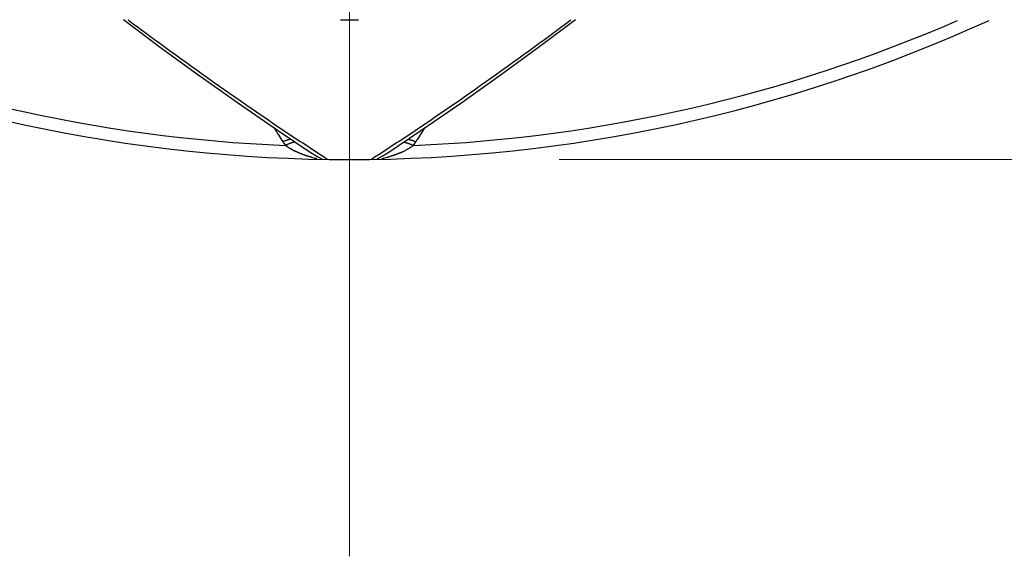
# Model space of a CAD drawing. Header units: millimetres. Extents: x 0 to 1300, y 0 to 891.
# Tile 130 of 142: x 863.13 to 877.2, y 444.82 to 452.49. Entities that reach past the tile are written whole.
import ezdxf

# ---------------------------------------------------------------- set-up
doc = ezdxf.new("R2010")
doc.units = ezdxf.units.MM
doc.header["$LTSCALE"] = 0.547069
doc.linetypes.add('CENTER', pattern=[50.8, 31.75, -6.35, 6.35, -6.35])
doc.layers.add('NoLayerName_001', color=7, linetype='Continuous')
doc.layers.add('NoLayerName_004', color=7, linetype='Continuous')
doc.styles.get("Standard").update_dxf_attribs({"font": 'txt', "bigfont": 'extfont2'})
doc.dimstyles.get("Standard").update_dxf_attribs({"dimtxt": 2.5, "dimasz": 2.5, "dimexe": 1, "dimexo": 1, "dimtad": 1, "dimdec": 3, "dimzin": 0, "dimdsep": 46, "dimtxsty": 'Standard', "dimcen": 2.5, "dimadec": 3, "dimazin": 0, "dimtfac": 0.75, "dimtdec": 3, "dimtmove": 0, "dimatfit": 3, "dimfxl": 1, "dimarcsym": 0})

# ---------------------------------------------------------------- blocks, each defined once
blk = doc.blocks.new('_OPEN30')
at = {"color": 0, "linetype": 'ByBlock', "lineweight": -2}
for p, q in [((-1, 0.267949), (0, 0)), ((0, 0), (-1, -0.267949)), ((0, 0), (-1, 0))]:
    blk.add_line(p, q, dxfattribs=at)
blk = doc.blocks.new('*D148')
at = {"layer": 'Defpoints', "color": 0}
for p in [(969.104, 617.991), (867.84, 450.491), (976.933, 450.491)]:
    blk.add_point(p, dxfattribs=at)
at = {"layer": 'NoLayerName_001', "color": 0, "linetype": 'Continuous', "lineweight": 13}
for p, q in [((972.104, 617.991), (979.933, 617.991)), ((976.933, 613.491), (976.933, 454.991)), ((870.84, 450.491), (979.933, 450.491))]:
    blk.add_line(p, q, dxfattribs=at)
at = {"layer": 'NoLayerName_001', "color": 0, "lineweight": 13, "xscale": 4.5, "yscale": 4.5, "zscale": 4.5}
for p, rotation in [((976.933, 617.991), 90), ((976.933, 450.491), 270)]:
    blk.add_blockref('_OPEN30', p, dxfattribs=dict(at, rotation=rotation))
at = {"layer": 'NoLayerName_001', "color": 0, "lineweight": 13, "insert": (968.572, 522.92), "char_height": 10.5, "attachment_point": 5, "rotation": 90}
blk.add_mtext('\\W0.8000;168', dxfattribs=at)

msp = doc.modelspace()

# ---------------------------------------------------------------- linework, layer by layer
at = {"layer": 'NoLayerName_001', "color": 4, "linetype": 'CENTER', "lineweight": 13}
msp.add_line((867.8399, 444.82), (867.8399, 722.9913), dxfattribs=at)
at = {"layer": 'NoLayerName_004', "color": 7, "linetype": 'Continuous', "lineweight": 25}
for p, q in [((866.8238, 450.9017), (867.3058, 450.577)), ((868.374, 450.577), (868.8597, 450.9043))]:
    msp.add_line(p, q, dxfattribs=at)
at = {"layer": 'NoLayerName_004', "color": 8, "linetype": 'Continuous', "lineweight": 25}
for p, q in [((867.1683, 450.7284), (867.1354, 450.7503)), ((867.3348, 450.6178), (867.1683, 450.7284)), ((868.5115, 450.7283), (868.345, 450.6178)), ((868.5444, 450.7503), (868.5115, 450.7283)), ((867.4164, 450.5639), (867.3348, 450.6178)), ((867.4707, 450.5282), (867.4164, 450.5639)), ((868.2634, 450.5639), (868.2089, 450.528)), ((868.345, 450.6178), (868.2634, 450.5639)), ((867.448, 450.4948), (867.4119, 450.5146)), ((867.5234, 450.4936), (867.4707, 450.5282)), ((868.2089, 450.528), (868.1565, 450.4936)), ((868.3063, 450.4964), (868.3097, 450.4963))]:
    msp.add_line(p, q, dxfattribs=at)
at = {"layer": 'NoLayerName_004', "color": 7, "linetype": 'Continuous', "lineweight": 25}
for points in [[(864.6082, 452.4913), (865.1206, 452.1084), (865.6714, 451.7076), (866.2393, 451.3051), (866.8238, 450.9017)], [(868.8597, 450.9043), (869.4444, 451.3078), (870.0123, 451.7104), (870.5633, 452.1114), (871.0716, 452.4913)]]:
    msp.add_lwpolyline(points, dxfattribs=at)
msp.add_arc((867.8399, 472.4913), 22, 245.44556, 294.55499, dxfattribs=at)
at = {"layer": 'NoLayerName_004', "color": 8, "linetype": 'Continuous', "lineweight": 25}
for centre, radius, start, end in [((867.8399, 472.4913), 21.8182, 246.51847, 267.59949), ((898.1419, 497.2316), 55.8741, 233.20294, 236.29382), ((867.8399, 472.4913), 20.0039, 269.63531, 270.36483), ((838.1994, 496.2956), 54.7284, 303.67383, 306.82942), ((867.8399, 472.4913), 21.8182, 272.40051, 293.48153), ((841.8114, 435.2091), 29.5016, 31.77903, 32.23363), ((893.8718, 435.207), 29.5056, 147.76649, 148.22096), ((867.7444, 451.2749), 1.0046, 211.76534, 215.45023), ((867.9347, 451.2753), 1.0054, 324.55127, 328.23315), ((867.4989, 451.5105), 1, 241.33766, 243.28522), ((867.8245, 451.3552), 0.9352, 236.31784, 237.51247), ((868.1243, 451.6238), 1.1266, 293.68765, 296.73017), ((868.1755, 451.5211), 1.0119, 296.76014, 298.21031), ((868.4448, 450.1305), 0.422, 119.55171, 120.32479)]:
    msp.add_arc(centre, radius, start, end, dxfattribs=at)
for points, knots in [([(867.0031, 450.7812), (867.0011, 450.7809), (866.9972, 450.7803), (866.9914, 450.7793), (866.9856, 450.7781), (866.9798, 450.7769), (866.9741, 450.7755), (866.9683, 450.7741), (866.9626, 450.7726), (866.9569, 450.771), (866.9512, 450.7693), (866.9455, 450.7675), (866.9399, 450.7657), (866.9343, 450.7638), (866.9287, 450.7618), (866.9231, 450.7597), (866.9176, 450.7576), (866.9121, 450.7554), (866.9066, 450.7532), (866.9011, 450.7509), (866.8957, 450.7485), (866.8921, 450.7468), (866.8903, 450.746)], [0, 0, 0, 0, 0.00591839, 0.01183732, 0.01775735, 0.02367874, 0.02960144, 0.03552539, 0.04145071, 0.04737746, 0.05330563, 0.0592351, 0.06516569, 0.07109715, 0.07702912, 0.08296122, 0.08889296, 0.09482379, 0.10075313, 0.10668029, 0.11260455, 0.11852513, 0.11852513, 0.11852513, 0.11852513]), ([(867.0331, 450.7345), (867.0312, 450.734), (867.0275, 450.7331), (867.0219, 450.7316), (867.0163, 450.7301), (867.0108, 450.7284), (867.0053, 450.7267), (866.9998, 450.7249), (866.9944, 450.723), (866.989, 450.721), (866.9836, 450.719), (866.9782, 450.7169), (866.9729, 450.7147), (866.9676, 450.7124), (866.9623, 450.7101), (866.957, 450.7077), (866.9518, 450.7053), (866.9466, 450.7028), (866.9414, 450.7002), (866.9363, 450.6976), (866.9311, 450.695), (866.9278, 450.6932), (866.9261, 450.6923)], [0, 0, 0, 0, 0.00576029, 0.01152109, 0.01728289, 0.02304587, 0.02880992, 0.03457498, 0.04034118, 0.04610861, 0.05187728, 0.05764712, 0.06341798, 0.06918963, 0.0749618, 0.08073412, 0.08650617, 0.09227747, 0.09804746, 0.10381555, 0.10958107, 0.1153433, 0.1153433, 0.1153433, 0.1153433]), ([(867.0193, 450.6331), (867.0171, 450.6343), (867.0128, 450.6366), (867.0064, 450.6402), (867, 450.6439), (866.9936, 450.6476), (866.9873, 450.6514), (866.981, 450.6552), (866.9747, 450.6591), (866.9685, 450.663), (866.9623, 450.667), (866.9562, 450.6711), (866.9501, 450.6752), (866.944, 450.6793), (866.938, 450.6836), (866.932, 450.6879), (866.928, 450.6908), (866.9261, 450.6922)], [0, 0, 0, 0, 0.00736019, 0.01472298, 0.02208778, 0.02945405, 0.03682129, 0.04418904, 0.05155688, 0.05892445, 0.06629141, 0.07365751, 0.0810225, 0.08838622, 0.09574854, 0.10310941, 0.11046881, 0.11046881, 0.11046881, 0.11046881]), ([(867.0663, 450.74), (867.0655, 450.7399), (867.064, 450.7398), (867.0618, 450.7395), (867.0596, 450.7393), (867.0573, 450.739), (867.0551, 450.7387), (867.0529, 450.7383), (867.0507, 450.738), (867.0485, 450.7376), (867.0462, 450.7372), (867.044, 450.7368), (867.0418, 450.7364), (867.0396, 450.7359), (867.0374, 450.7354), (867.0352, 450.735), (867.0338, 450.7346), (867.0331, 450.7345)], [0, 0, 0, 0, 0.002244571, 0.004489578, 0.006735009, 0.008980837, 0.011227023, 0.013473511, 0.015720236, 0.017967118, 0.020214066, 0.022460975, 0.024707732, 0.026954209, 0.029200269, 0.031445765, 0.033690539, 0.033690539, 0.033690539, 0.033690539]), ([(868.6135, 450.74), (868.6143, 450.7399), (868.6158, 450.7398), (868.618, 450.7395), (868.6202, 450.7393), (868.6225, 450.739), (868.6247, 450.7387), (868.6269, 450.7383), (868.6291, 450.738), (868.6313, 450.7376), (868.6335, 450.7372), (868.6358, 450.7368), (868.638, 450.7364), (868.6402, 450.7359), (868.6424, 450.7354), (868.6446, 450.735), (868.646, 450.7346), (868.6467, 450.7344)], [0, 0, 0, 0, 0.002245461, 0.00449136, 0.006737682, 0.008984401, 0.011231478, 0.013478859, 0.015726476, 0.017974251, 0.020222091, 0.022469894, 0.024717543, 0.026964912, 0.029211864, 0.031458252, 0.033703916, 0.033703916, 0.033703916, 0.033703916]), ([(868.6467, 450.7344), (868.6486, 450.734), (868.6524, 450.7331), (868.6579, 450.7316), (868.6635, 450.7301), (868.669, 450.7284), (868.6745, 450.7267), (868.68, 450.7249), (868.6854, 450.723), (868.6908, 450.721), (868.6962, 450.719), (868.7016, 450.7169), (868.7069, 450.7147), (868.7123, 450.7124), (868.7175, 450.7101), (868.7228, 450.7077), (868.728, 450.7053), (868.7332, 450.7028), (868.7384, 450.7002), (868.7436, 450.6976), (868.7487, 450.695), (868.7521, 450.6931), (868.7537, 450.6922)], [0, 0, 0, 0, 0.00576094, 0.01152239, 0.01728485, 0.02304848, 0.02881319, 0.0345789, 0.04034575, 0.04611384, 0.05188316, 0.05765365, 0.06342516, 0.06919747, 0.07497029, 0.08074327, 0.08651597, 0.09228792, 0.09805856, 0.1038273, 0.10959348, 0.11535637, 0.11535637, 0.11535637, 0.11535637]), ([(868.7537, 450.6922), (868.7516, 450.6907), (868.7474, 450.6876), (868.741, 450.683), (868.7346, 450.6785), (868.7281, 450.674), (868.7215, 450.6696), (868.7149, 450.6653), (868.7083, 450.6611), (868.7016, 450.6569), (868.6949, 450.6528), (868.6881, 450.6488), (868.6813, 450.6448), (868.6745, 450.6408), (868.6676, 450.637), (868.6607, 450.6332), (868.6561, 450.6307), (868.6538, 450.6294)], [0, 0, 0, 0, 0.00787145, 0.01574463, 0.02361955, 0.03149614, 0.03937425, 0.04725368, 0.05513417, 0.06301538, 0.07089694, 0.07877839, 0.08665925, 0.09453895, 0.10241689, 0.11029243, 0.11816485, 0.11816485, 0.11816485, 0.11816485]), ([(868.6767, 450.7813), (868.6787, 450.7809), (868.6826, 450.7803), (868.6884, 450.7793), (868.6942, 450.7781), (868.7, 450.7769), (868.7057, 450.7755), (868.7115, 450.7741), (868.7172, 450.7726), (868.7229, 450.771), (868.7286, 450.7693), (868.7343, 450.7675), (868.7399, 450.7657), (868.7455, 450.7638), (868.7511, 450.7618), (868.7567, 450.7597), (868.7622, 450.7576), (868.7677, 450.7554), (868.7732, 450.7532), (868.7787, 450.7509), (868.7841, 450.7485), (868.7877, 450.7469), (868.7895, 450.746)], [0, 0, 0, 0, 0.00591882, 0.01183817, 0.01775863, 0.02368045, 0.02960358, 0.03552796, 0.04145371, 0.0473809, 0.0533095, 0.0592394, 0.06517043, 0.07110231, 0.07703472, 0.08296725, 0.08889942, 0.09483069, 0.10076046, 0.10668805, 0.11261275, 0.11853376, 0.11853376, 0.11853376, 0.11853376]), ([(867.2071, 450.5515), (867.2035, 450.5527), (867.1964, 450.5552), (867.1856, 450.5591), (867.1749, 450.563), (867.1642, 450.567), (867.1536, 450.5711), (867.143, 450.5753), (867.1324, 450.5796), (867.1219, 450.5839), (867.1114, 450.5884), (867.1009, 450.593), (867.0905, 450.5976), (867.0801, 450.6024), (867.0698, 450.6072), (867.0595, 450.6122), (867.0528, 450.6156), (867.0494, 450.6173)], [0, 0, 0, 0, 0.01139887, 0.02280153, 0.03420711, 0.04561482, 0.05702389, 0.06843367, 0.07984353, 0.09125295, 0.10266145, 0.11406865, 0.12547423, 0.13687795, 0.14827968, 0.15967935, 0.17107698, 0.17107698, 0.17107698, 0.17107698]), ([(867.3345, 450.512), (867.3239, 450.5151), (867.311, 450.5188), (867.2961, 450.5232), (867.2897, 450.5251), (867.2833, 450.527), (867.2769, 450.529), (867.2706, 450.5309), (867.2642, 450.5329), (867.2578, 450.5348), (867.2515, 450.5368), (867.2451, 450.5389), (867.2387, 450.5409), (867.2324, 450.543), (867.2261, 450.5451), (867.2197, 450.5472), (867.2134, 450.5493), (867.2092, 450.5508), (867.2071, 450.5515)], [0, 0, 0, 0, 0.03334171, 0.04001067, 0.04667986, 0.0533492, 0.06001862, 0.06668805, 0.07335746, 0.08002678, 0.08669598, 0.09336505, 0.10003395, 0.1067027, 0.1133713, 0.12003976, 0.12670813, 0.13337644, 0.13337644, 0.13337644, 0.13337644]), ([(867.4119, 450.5146), (867.4088, 450.5163), (867.4043, 450.5187), (867.3982, 450.522), (867.3937, 450.5245), (867.3891, 450.527), (867.3846, 450.5295), (867.38, 450.532), (867.3755, 450.5345), (867.371, 450.537), (867.3665, 450.5396), (867.362, 450.5422), (867.3575, 450.5448), (867.3531, 450.5474), (867.3486, 450.55), (867.3442, 450.5527), (867.3397, 450.5554), (867.3353, 450.5581), (867.3309, 450.5608), (867.3265, 450.5635), (867.3236, 450.5654), (867.3222, 450.5663)], [0, 0, 0, 0, 0.01035446, 0.01553172, 0.02070917, 0.02588697, 0.03106516, 0.03624365, 0.04142235, 0.04660116, 0.05178002, 0.05695885, 0.0621376, 0.06731622, 0.07249467, 0.07767292, 0.08285098, 0.08802883, 0.09320649, 0.09838398, 0.10356136, 0.10356136, 0.10356136, 0.10356136]), ([(868.374, 450.577), (868.3718, 450.5755), (868.3674, 450.5726), (868.3607, 450.5682), (868.354, 450.564), (868.3473, 450.5598), (868.3405, 450.5556), (868.3337, 450.5515), (868.3269, 450.5475), (868.32, 450.5436), (868.3131, 450.5397), (868.3062, 450.5358), (868.2993, 450.532), (868.283, 450.5231), (868.2667, 450.5143), (868.2505, 450.5054), (868.2436, 450.5015), (868.239, 450.4989), (868.2367, 450.4976)], [0, 0, 0, 0, 0.00793328, 0.01586724, 0.02380136, 0.03173519, 0.03966834, 0.04760053, 0.05553196, 0.06346325, 0.07139488, 0.0793271, 0.08726002, 0.09519363, 0.13486598, 0.14279987, 0.15073325, 0.15866617, 0.15866617, 0.15866617, 0.15866617]), ([(868.5769, 450.5921), (868.574, 450.5909), (868.5682, 450.5883), (868.5595, 450.5846), (868.5508, 450.5809), (868.5421, 450.5774), (868.5333, 450.5738), (868.5244, 450.5703), (868.5154, 450.5669), (868.5063, 450.5635), (868.497, 450.5601), (868.4875, 450.5567), (868.4779, 450.5534), (868.4682, 450.5501), (868.4586, 450.5469), (868.4492, 450.5437), (868.44, 450.5407), (868.4286, 450.537), (868.4178, 450.5336), (868.4077, 450.5304), (868.4007, 450.5281), (868.3937, 450.5259), (868.3862, 450.5237), (868.3778, 450.5212), (868.3681, 450.5184), (868.3518, 450.5136), (868.3312, 450.5089), (868.3182, 450.503), (868.3014, 450.5009), (868.3056, 450.4972), (868.3063, 450.4964)], [0, 0, 0, 0, 0.00953276, 0.01899893, 0.02843063, 0.03786002, 0.04731936, 0.05684094, 0.06645714, 0.07620034, 0.08610296, 0.09618777, 0.10639543, 0.11662506, 0.12677528, 0.13674459, 0.14643135, 0.15573387, 0.17277914, 0.18036069, 0.18756384, 0.19481057, 0.20252387, 0.21112697, 0.22104315, 0.23269571, 0.26271146, 0.27845311, 0.28845337, 0.29161127, 0.29161127, 0.29161127, 0.29161127]), ([(867.3701, 450.4963), (867.3707, 450.4963), (867.372, 450.4964), (867.3737, 450.4964), (867.3758, 450.4979), (867.3738, 450.4989), (867.3723, 450.4997), (867.3702, 450.5006), (867.3683, 450.5014), (867.3664, 450.5021), (867.3647, 450.5028), (867.3631, 450.5033), (867.3616, 450.5039), (867.3601, 450.5043), (867.3588, 450.5048), (867.3574, 450.5052), (867.3556, 450.5057), (867.3496, 450.5075), (867.3434, 450.5094), (867.3377, 450.5111), (867.3361, 450.5116), (867.335, 450.5119), (867.3345, 450.512)], [0, 0, 0, 0, 0.001857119, 0.003763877, 0.005553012, 0.006915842, 0.008917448, 0.011200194, 0.013399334, 0.015400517, 0.017230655, 0.018918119, 0.020491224, 0.021978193, 0.023407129, 0.024806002, 0.026202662, 0.029095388, 0.043752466, 0.045423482, 0.047079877, 0.048715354, 0.048715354, 0.048715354, 0.048715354])]:
    msp.add_open_spline(points, degree=3, knots=knots, dxfattribs=at)

# ---------------------------------------------------------------- dimensions: what is measured, and where the dimension line sits
at = {"layer": 'NoLayerName_001', "color": 3, "linetype": 'Continuous', "lineweight": 13}
dim = msp.add_linear_dim(base=(976.9327392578, 450.4912729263), p1=(969.1041259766, 617.9912729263), p2=(867.8399047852, 450.4912729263), angle=270, text='\\W0.8000;<>', dimstyle='Standard', override={"dimtxt": 10.5, "dimasz": 4.5, "dimexe": 3, "dimexo": 3, "dimgap": 3, "dimdec": 0, "dimzin": 8, "dimblk": 'OPEN30', "dimclrd": 0, "dimclre": 0, "dimclrt": 0, "dimtp": 0, "dimtm": 0, "dimlwd": 13, "dimlwe": 13}, dxfattribs=at)
dim.commit()
dim.dimension.update_dxf_attribs({"geometry": '*D148', "text_midpoint": (976.9327392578, 522.920186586), "dimtype": 160})

doc.saveas('drawing.dxf')
